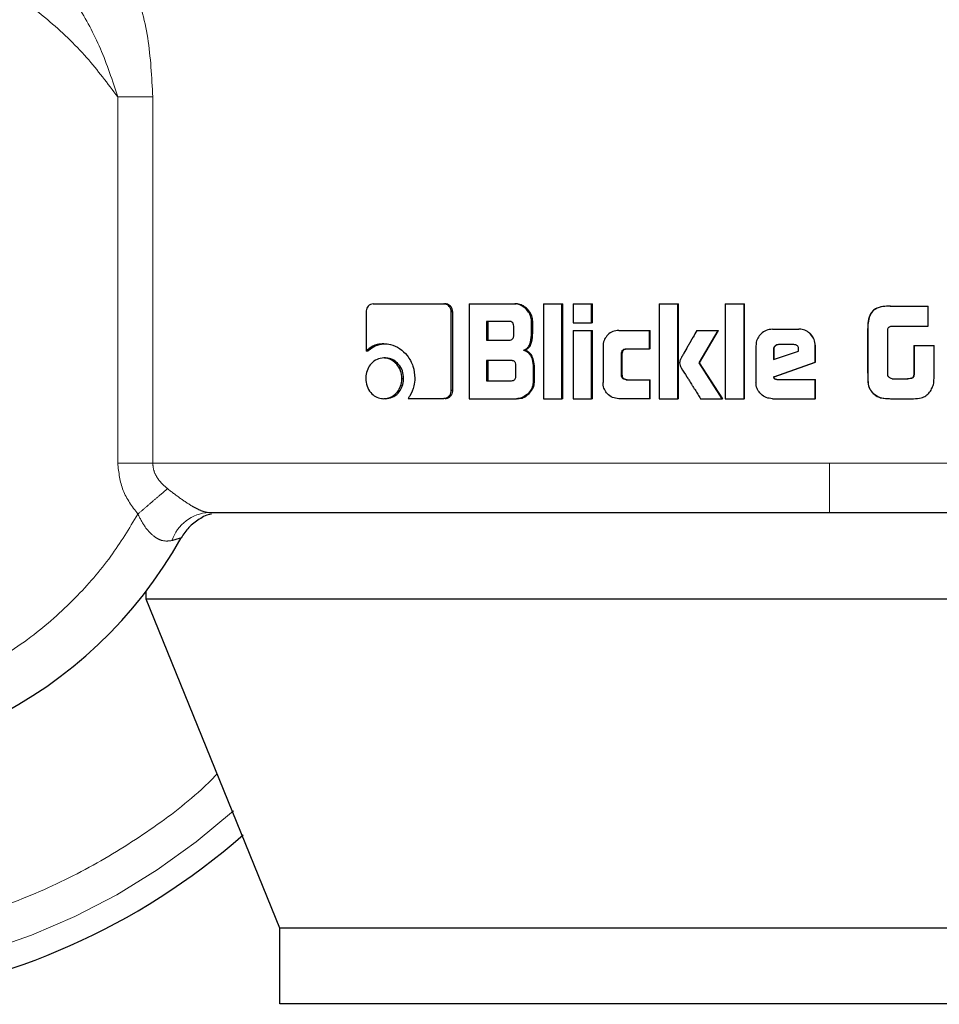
# Model space of a CAD drawing. Header units: millimetres. Extents: x 27 to 261, y 60 to 147.
# Tile 11 of 75: x 62.948 to 63.918, y 60.495 to 61.533. Entities that reach past the tile are written whole.
import ezdxf

# ---------------------------------------------------------------- set-up
doc = ezdxf.new("R2010")
doc.units = ezdxf.units.MM
doc.linetypes.add('PHANTOM', pattern=[12.7, 6.35, -1.27, 1.27, -1.27, 1.27, -1.27])

msp = doc.modelspace()

# ---------------------------------------------------------------- linework, layer by layer
at = {"color": 8, "linetype": 'PHANTOM', "lineweight": 18}
for p, q in [((63.0511, 61.0654), (63.0511, 61.4516)), ((63.088, 61.4516), (63.0511, 61.4516)), ((63.088, 61.0654), (63.088, 61.4516)), ((63.8423, 61.2069), (63.8422, 61.2069)), ((63.8422, 61.161), (63.8423, 61.161)), ((63.0511, 61.0654), (63.088, 61.0654)), ((63.8018, 61.0654), (63.088, 61.0654)), ((64.8081, 61.0654), (63.8018, 61.0654))]:
    msp.add_line(p, q, dxfattribs=at)
at = {"color": 7, "linetype": 'Continuous', "lineweight": 25}
for p, q in [((63.3205, 61.2334), (63.395, 61.2334)), ((63.395, 61.2334), (63.3966, 61.2334)), ((63.4217, 61.2334), (63.4217, 61.1334)), ((63.4217, 61.2334), (63.47, 61.2334)), ((63.47, 61.2334), (63.4713, 61.2334)), ((63.5004, 61.2334), (63.5004, 61.1334)), ((63.5004, 61.2334), (63.5196, 61.2334)), ((63.5196, 61.1334), (63.5196, 61.2334)), ((63.5196, 61.2334), (63.5207, 61.2334)), ((63.5207, 61.1334), (63.5207, 61.2334)), ((63.5316, 61.2334), (63.5316, 61.2134)), ((63.5316, 61.2334), (63.5509, 61.2334)), ((63.5509, 61.2134), (63.5509, 61.2334)), ((63.5509, 61.2334), (63.5519, 61.2334)), ((63.5519, 61.2134), (63.5519, 61.2334)), ((63.6221, 61.2334), (63.6221, 61.1334)), ((63.6221, 61.2334), (63.6419, 61.2334)), ((63.6419, 61.1334), (63.6419, 61.2334)), ((63.6419, 61.2334), (63.6425, 61.2334)), ((63.6425, 61.1334), (63.6425, 61.2334)), ((63.692, 61.2334), (63.712, 61.2334)), ((63.692, 61.2334), (63.692, 61.1334)), ((63.712, 61.1334), (63.712, 61.2334)), ((63.712, 61.2334), (63.7123, 61.2334)), ((63.7123, 61.1334), (63.7123, 61.2334)), ((63.8661, 61.231), (63.8664, 61.231)), ((63.8664, 61.231), (63.906, 61.231)), ((63.906, 61.21), (63.906, 61.231)), ((63.313, 61.2249), (63.313, 61.1836)), ((63.4029, 61.1421), (63.4029, 61.2249)), ((63.4045, 61.2249), (63.4029, 61.2249)), ((63.4045, 61.1421), (63.4045, 61.2249)), ((63.4641, 61.2149), (63.4402, 61.2149)), ((63.4402, 61.2149), (63.4402, 61.1952)), ((63.4416, 61.2149), (63.4416, 61.1952)), ((63.4688, 61.2002), (63.4688, 61.2099)), ((63.4876, 61.2029), (63.4876, 61.2149)), ((63.4889, 61.2149), (63.4876, 61.2149)), ((63.4889, 61.2029), (63.4889, 61.2149)), ((63.5316, 61.2134), (63.5509, 61.2134)), ((63.5519, 61.2134), (63.5509, 61.2134)), ((63.8672, 61.21), (63.906, 61.21)), ((63.4889, 61.2029), (63.4876, 61.2029)), ((63.5316, 61.2053), (63.5316, 61.1334)), ((63.5316, 61.2053), (63.5509, 61.2053)), ((63.5509, 61.1334), (63.5509, 61.2053)), ((63.5509, 61.2053), (63.5519, 61.2053)), ((63.5519, 61.1334), (63.5519, 61.2053)), ((63.5797, 61.2054), (63.612, 61.2054)), ((63.612, 61.1859), (63.612, 61.2054)), ((63.612, 61.2054), (63.6128, 61.2054)), ((63.6128, 61.1859), (63.6128, 61.2054)), ((63.6621, 61.2053), (63.6845, 61.2053)), ((63.6644, 61.1711), (63.6845, 61.2053)), ((63.6649, 61.1711), (63.6849, 61.2053)), ((63.6845, 61.2053), (63.6849, 61.2053)), ((63.7417, 61.2067), (63.7696, 61.2067)), ((63.7696, 61.2067), (63.7697, 61.2067)), ((63.8422, 61.2069), (63.8422, 61.161)), ((63.8423, 61.2069), (63.8423, 61.161)), ((63.8634, 61.1585), (63.8634, 61.2059)), ((63.3318, 61.1913), (63.3336, 61.1913)), ((63.4402, 61.1952), (63.4641, 61.1952)), ((63.5631, 61.1884), (63.5631, 61.1504)), ((63.7244, 61.1893), (63.7244, 61.1506)), ((63.7643, 61.1904), (63.7481, 61.1904)), ((63.7869, 61.1719), (63.7869, 61.1893)), ((63.787, 61.1893), (63.7869, 61.1893)), ((63.787, 61.1719), (63.787, 61.1893)), ((63.8909, 61.1895), (63.8909, 61.1587)), ((63.8909, 61.1895), (63.8912, 61.1895)), ((63.8912, 61.1895), (63.8912, 61.1587)), ((63.8912, 61.1895), (63.9122, 61.1895)), ((63.9122, 61.1582), (63.9122, 61.1895)), ((63.3149, 61.1836), (63.313, 61.1836)), ((63.4792, 61.1846), (63.4804, 61.1846)), ((63.5826, 61.1584), (63.5826, 61.1809)), ((63.5834, 61.1809), (63.5826, 61.1809)), ((63.5834, 61.1584), (63.5834, 61.1809)), ((63.5876, 61.1859), (63.612, 61.1859)), ((63.6128, 61.1859), (63.612, 61.1859)), ((63.7429, 61.1854), (63.7429, 61.1746)), ((63.7429, 61.1854), (63.7431, 61.1854)), ((63.7429, 61.1746), (63.7694, 61.1835)), ((63.7431, 61.1854), (63.7431, 61.1746)), ((63.7694, 61.1835), (63.7694, 61.1852)), ((63.3336, 61.1763), (63.3317, 61.1763)), ((63.4665, 61.1735), (63.4402, 61.1735)), ((63.4402, 61.1735), (63.4402, 61.1523)), ((63.4416, 61.1735), (63.4416, 61.1523)), ((63.4712, 61.1574), (63.4712, 61.1685)), ((63.6888, 61.1334), (63.6644, 61.1711)), ((63.6649, 61.1711), (63.6644, 61.1711)), ((63.6893, 61.1334), (63.6649, 61.1711)), ((63.7431, 61.1565), (63.7869, 61.1719)), ((63.7434, 61.1565), (63.787, 61.1719)), ((63.787, 61.1719), (63.7869, 61.1719)), ((63.4895, 61.166), (63.4895, 61.1518)), ((63.4908, 61.166), (63.4895, 61.166)), ((63.4908, 61.1518), (63.4908, 61.166)), ((63.5834, 61.1584), (63.5826, 61.1584)), ((63.8909, 61.1587), (63.8912, 61.1587)), ((63.3509, 61.1548), (63.3527, 61.1548)), ((63.4402, 61.1523), (63.4665, 61.1523)), ((63.4908, 61.1518), (63.4895, 61.1518)), ((63.5876, 61.1534), (63.612, 61.1534)), ((63.612, 61.1534), (63.612, 61.1334)), ((63.612, 61.1534), (63.6128, 61.1534)), ((63.6128, 61.1334), (63.6128, 61.1534)), ((63.7434, 61.1565), (63.7431, 61.1565)), ((63.7463, 61.1537), (63.7869, 61.1537)), ((63.7869, 61.1334), (63.7869, 61.1537)), ((63.7869, 61.1537), (63.787, 61.1537)), ((63.787, 61.1334), (63.787, 61.1537)), ((63.8679, 61.1543), (63.8846, 61.1543)), ((63.4045, 61.1421), (63.4029, 61.1421)), ((63.8471, 61.1399), (63.8473, 61.1399)), ((63.3336, 61.1334), (63.3317, 61.1334)), ((63.3574, 61.1336), (63.395, 61.1336)), ((63.3966, 61.1336), (63.395, 61.1336)), ((63.4217, 61.1334), (63.4719, 61.1334)), ((63.4732, 61.1334), (63.4719, 61.1334)), ((63.5004, 61.1334), (63.5196, 61.1334)), ((63.5207, 61.1334), (63.5196, 61.1334)), ((63.5316, 61.1334), (63.5509, 61.1334)), ((63.5519, 61.1334), (63.5509, 61.1334)), ((63.612, 61.1334), (63.5797, 61.1334)), ((63.6128, 61.1334), (63.612, 61.1334)), ((63.6221, 61.1334), (63.6419, 61.1334)), ((63.6425, 61.1334), (63.6419, 61.1334)), ((63.6659, 61.1334), (63.6888, 61.1334)), ((63.6893, 61.1334), (63.6888, 61.1334)), ((63.692, 61.1334), (63.712, 61.1334)), ((63.7123, 61.1334), (63.712, 61.1334)), ((63.7417, 61.1334), (63.7869, 61.1334)), ((63.787, 61.1334), (63.7869, 61.1334)), ((63.8662, 61.1334), (63.8665, 61.1334)), ((63.8665, 61.1334), (63.8907, 61.1334)), ((63.0812, 60.9221), (63.0812, 60.9305)), ((64.6173, 60.9221), (63.0812, 60.9221)), ((63.2222, 60.575), (63.0812, 60.9221)), ((64.4958, 60.575), (63.2222, 60.575)), ((63.2222, 60.495), (63.2222, 60.575)), ((64.4958, 60.495), (63.2222, 60.495))]:
    msp.add_line(p, q, dxfattribs=at)
for radius, start, end in [(0.72, 105.8112, 311.2516), (0.4685, 123.2858, 330.8783)]:
    msp.add_arc((62.7087, 61.2146), radius, start, end, dxfattribs=at)
at = {"color": 8, "linetype": 'PHANTOM', "lineweight": 18}
for centre, radius, start, end in [((62.7087, 61.2146), 0.6941, 180, 312.0009), ((63.1494, 60.97), 0.0434, 92.921, 161.4483)]:
    msp.add_arc(centre, radius, start, end, dxfattribs=at)
for points, knots in [([(63.0146, 61.6608), (63.0252, 61.649), (63.0464, 61.6253), (63.0691, 61.5726), (63.0848, 61.5142), (63.087, 61.4726), (63.088, 61.4516)], [0, 0, 0, 0, 0.245897, 0.494341, 0.745907, 1, 1, 1, 1]), ([(63.0511, 61.4516), (63.0405, 61.4658), (63.0184, 61.4953), (62.9765, 61.5353), (62.9259, 61.572), (62.8659, 61.6023), (62.7979, 61.6236), (62.7238, 61.6331), (62.6468, 61.6289), (62.5709, 61.6102), (62.4999, 61.5776), (62.4374, 61.5334), (62.3857, 61.4806), (62.3459, 61.4227), (62.3179, 61.3629), (62.3006, 61.304), (62.2925, 61.2479), (62.2917, 61.1945), (62.2976, 61.1414), (62.3111, 61.0865), (62.3339, 61.0295), (62.3675, 60.9727), (62.4127, 60.9189), (62.4692, 60.8713), (62.5356, 60.8333), (62.6094, 60.8077), (62.6868, 60.7964), (62.7638, 60.7995), (62.8367, 60.8161), (62.9024, 60.8438), (62.9592, 60.8798), (63.0061, 60.9212), (63.044, 60.965), (63.0632, 60.9966), (63.0723, 61.0117)], [0, 0, 0, 0, 0.024611, 0.051424, 0.080457, 0.111629, 0.14474, 0.179451, 0.21529, 0.251681, 0.287991, 0.323595, 0.357938, 0.390581, 0.421222, 0.449692, 0.47594, 0.500002, 0.524049, 0.550282, 0.578737, 0.609364, 0.641994, 0.676326, 0.711923, 0.748231, 0.784624, 0.820469, 0.85519, 0.888312, 0.919499, 0.948546, 0.975374, 1, 1, 1, 1]), ([(63.0511, 61.4516), (63.0455, 61.4688), (63.0345, 61.5027), (63.0097, 61.5482), (62.9812, 61.5881), (62.9587, 61.6073), (62.9477, 61.6167)], [0, 0, 0, 0, 0.265014, 0.521286, 0.766879, 1, 1, 1, 1]), ([(63.1561, 60.7376), (63.1506, 60.7321), (63.1277, 60.7094), (63.0814, 60.6749), (63.017, 60.6351), (62.946, 60.6026), (62.8699, 60.5782), (62.7903, 60.5632), (62.7087, 60.5581), (62.6272, 60.5632), (62.5476, 60.5783), (62.4715, 60.6026), (62.4006, 60.6352), (62.3358, 60.6747), (62.2781, 60.7196), (62.2277, 60.7686), (62.1804, 60.8254), (62.1384, 60.8896), (62.1038, 60.9602), (62.0761, 61.0389), (62.0575, 61.1236), (62.0551, 61.1856), (62.0539, 61.2146)], [0, 0, 0, 0, 0.015432, 0.063527, 0.113359, 0.164673, 0.217157, 0.270453, 0.324164, 0.377873, 0.431169, 0.483655, 0.534968, 0.5848, 0.632895, 0.679059, 0.723157, 0.778356, 0.829925, 0.877925, 0.942724, 1, 1, 1, 1]), ([(63.0723, 61.0117), (63.0664, 61.0197), (63.0544, 61.0357), (63.0522, 61.0555), (63.0511, 61.0654)], [0, 0, 0, 0, 0.500873, 1, 1, 1, 1]), ([(63.088, 61.0654), (63.0883, 61.0629), (63.0887, 61.0579), (63.0921, 61.0507), (63.097, 61.0441), (63.1013, 61.0404), (63.1035, 61.0385)], [0, 0, 0, 0, 0.228033, 0.467094, 0.723333, 1, 1, 1, 1]), ([(63.8018, 61.0134), (63.8018, 61.0141), (63.8018, 61.0151), (63.8018, 61.0216), (63.8018, 61.0284), (63.8018, 61.0367), (63.8018, 61.0488), (63.8018, 61.0589), (63.8018, 61.0654)], [0, 0, 0, 0, 0.2398226, 0.3688334, 0.5005102, 0.6321121, 0.7609085, 1, 1, 1, 1]), ([(63.1035, 61.0385), (63.1016, 61.0368), (63.0976, 61.0334), (63.0898, 61.0267), (63.0813, 61.0194), (63.0753, 61.0142), (63.0723, 61.0117)], [0, 0, 0, 0, 0.246703, 0.499981, 0.753277, 1, 1, 1, 1]), ([(63.1035, 61.0385), (63.1079, 61.0352), (63.1161, 61.0288), (63.127, 61.0215), (63.1346, 61.0173), (63.1396, 61.015), (63.144, 61.0136), (63.1461, 61.0134), (63.1472, 61.0134)], [0, 0, 0, 0, 0.279012, 0.530984, 0.649383, 0.765739, 0.881598, 1, 1, 1, 1]), ([(63.1083, 60.9838), (63.1051, 60.9833), (63.1004, 60.9827), (63.0937, 60.9853), (63.0871, 60.9896), (63.0792, 60.9982), (63.0747, 61.0071), (63.0723, 61.0117)], [0, 0, 0, 0, 0.249004, 0.369444, 0.488619, 0.733641, 1, 1, 1, 1]), ([(63.118, 60.9866), (63.1179, 60.9866), (63.1176, 60.9865), (63.115, 60.9858), (63.111, 60.9846), (63.1083, 60.9838)], [0, 0, 0, 0, 0.243928, 0.491172, 1, 1, 1, 1])]:
    msp.add_open_spline(points, degree=3, knots=knots, dxfattribs=at)
at = {"color": 7, "linetype": 'Continuous', "lineweight": 25}
for points, knots in [([(63.3205, 61.2334), (63.3195, 61.2333), (63.3176, 61.2331), (63.3153, 61.2313), (63.3137, 61.2289), (63.3131, 61.2266), (63.313, 61.2252), (63.313, 61.2249)], [0, 0, 0, 0, 0.23786, 0.478427, 0.691234, 0.914874, 1, 1, 1, 1]), ([(63.4029, 61.2249), (63.4028, 61.2259), (63.4026, 61.228), (63.401, 61.2306), (63.399, 61.2324), (63.3969, 61.2332), (63.3956, 61.2333), (63.395, 61.2334)], [0, 0, 0, 0, 0.231914, 0.466727, 0.67431, 0.866768, 1, 1, 1, 1]), ([(63.4045, 61.2249), (63.4044, 61.226), (63.4042, 61.2282), (63.4024, 61.2308), (63.4001, 61.2327), (63.3981, 61.2333), (63.3969, 61.2333), (63.3966, 61.2334)], [0, 0, 0, 0, 0.245321, 0.493166, 0.705861, 0.934093, 1, 1, 1, 1]), ([(63.4876, 61.2149), (63.4874, 61.2169), (63.487, 61.2209), (63.4834, 61.2266), (63.4787, 61.2311), (63.4737, 61.2332), (63.4709, 61.2333), (63.47, 61.2334)], [0, 0, 0, 0, 0.211211, 0.417812, 0.697632, 0.899564, 1, 1, 1, 1]), ([(63.4889, 61.2149), (63.4887, 61.2169), (63.4882, 61.2209), (63.4846, 61.2267), (63.48, 61.2311), (63.4749, 61.2332), (63.4722, 61.2333), (63.4713, 61.2334)], [0, 0, 0, 0, 0.2124657, 0.4201452, 0.6999445, 0.9008699, 1, 1, 1, 1]), ([(63.8661, 61.231), (63.8635, 61.2309), (63.8581, 61.2308), (63.8513, 61.2289), (63.8466, 61.2253), (63.8437, 61.2202), (63.8424, 61.2138), (63.8422, 61.209), (63.8422, 61.2069)], [0, 0, 0, 0, 0.201037, 0.403966, 0.519771, 0.635405, 0.841115, 1, 1, 1, 1]), ([(63.8664, 61.231), (63.8637, 61.2309), (63.8583, 61.2308), (63.8514, 61.2289), (63.8468, 61.2252), (63.8438, 61.22), (63.8425, 61.2137), (63.8424, 61.2089), (63.8423, 61.2069)], [0, 0, 0, 0, 0.202634, 0.407264, 0.523033, 0.638648, 0.845679, 1, 1, 1, 1]), ([(63.4688, 61.2099), (63.4688, 61.2108), (63.4687, 61.2121), (63.4678, 61.2136), (63.4668, 61.2144), (63.4654, 61.2149), (63.4645, 61.2149), (63.4641, 61.2149)], [0, 0, 0, 0, 0.314575, 0.468349, 0.623008, 0.839614, 1, 1, 1, 1]), ([(63.8634, 61.2059), (63.8635, 61.2066), (63.8637, 61.2077), (63.8647, 61.209), (63.8658, 61.2098), (63.8667, 61.2099), (63.8672, 61.21)], [0, 0, 0, 0, 0.336236, 0.550501, 0.765405, 1, 1, 1, 1]), ([(63.4641, 61.1952), (63.4648, 61.1952), (63.4659, 61.1953), (63.4673, 61.196), (63.4682, 61.1971), (63.4688, 61.1985), (63.4688, 61.1996), (63.4688, 61.2002)], [0, 0, 0, 0, 0.272572, 0.436063, 0.601252, 0.792504, 1, 1, 1, 1]), ([(63.4792, 61.1846), (63.4804, 61.1851), (63.4826, 61.1861), (63.4852, 61.1891), (63.4872, 61.1948), (63.4874, 61.1996), (63.4876, 61.2029)], [0, 0, 0, 0, 0.186541, 0.343361, 0.54886, 1, 1, 1, 1]), ([(63.4804, 61.1846), (63.4816, 61.1851), (63.4838, 61.1861), (63.4864, 61.1891), (63.4884, 61.1947), (63.4887, 61.1995), (63.4889, 61.2029)], [0, 0, 0, 0, 0.184839, 0.341605, 0.546616, 1, 1, 1, 1]), ([(63.5797, 61.2054), (63.5775, 61.2052), (63.5732, 61.2048), (63.568, 61.201), (63.5644, 61.1961), (63.5631, 61.1916), (63.5631, 61.189), (63.5631, 61.1884)], [0, 0, 0, 0, 0.246137, 0.494068, 0.706479, 0.932696, 1, 1, 1, 1]), ([(63.6621, 61.2053), (63.6607, 61.203), (63.6593, 61.2005), (63.6577, 61.1978), (63.6574, 61.1972), (63.657, 61.1965), (63.6566, 61.1959), (63.6563, 61.1953), (63.656, 61.1949), (63.6557, 61.1943), (63.6554, 61.1937), (63.655, 61.1931), (63.6548, 61.1927), (63.6545, 61.1922), (63.6543, 61.1918), (63.654, 61.1914), (63.6537, 61.1908), (63.6531, 61.1898), (63.6513, 61.1866), (63.6489, 61.1825), (63.6466, 61.1784), (63.6455, 61.1763), (63.6444, 61.1742), (63.644, 61.1725), (63.6437, 61.1711)], [0, 0, 0, 0, 0.207033, 0.219967, 0.245835, 0.258766, 0.284662, 0.297596, 0.310527, 0.323459, 0.349353, 0.362285, 0.375217, 0.388145, 0.401108, 0.414037, 0.426963, 0.452846, 0.504608, 0.711617, 0.815119, 0.866882, 0.89276, 1, 1, 1, 1]), ([(63.7417, 61.2067), (63.7395, 61.2064), (63.7351, 61.206), (63.7297, 61.2022), (63.7259, 61.1973), (63.7245, 61.1928), (63.7244, 61.1901), (63.7244, 61.1893)], [0, 0, 0, 0, 0.242823, 0.487159, 0.701501, 0.919938, 1, 1, 1, 1]), ([(63.7869, 61.1893), (63.7867, 61.1916), (63.7862, 61.196), (63.7824, 61.2014), (63.7775, 61.2052), (63.773, 61.2066), (63.7703, 61.2066), (63.7696, 61.2067)], [0, 0, 0, 0, 0.242786, 0.486991, 0.700874, 0.920407, 1, 1, 1, 1]), ([(63.787, 61.1893), (63.7867, 61.1916), (63.7863, 61.196), (63.7825, 61.2014), (63.7776, 61.2052), (63.773, 61.2066), (63.7704, 61.2066), (63.7697, 61.2067)], [0, 0, 0, 0, 0.244549, 0.490499, 0.70543, 0.924141, 1, 1, 1, 1]), ([(63.3318, 61.1913), (63.3294, 61.1912), (63.324, 61.1908), (63.3175, 61.1877), (63.3141, 61.1846), (63.313, 61.1836)], [0, 0, 0, 0, 0.350329, 0.792582, 1, 1, 1, 1]), ([(63.3149, 61.1836), (63.3168, 61.1852), (63.3211, 61.1889), (63.3278, 61.1911), (63.3322, 61.1913), (63.3336, 61.1913)], [0, 0, 0, 0, 0.348292, 0.793399, 1, 1, 1, 1]), ([(63.3318, 61.1913), (63.3342, 61.1912), (63.34, 61.1908), (63.3488, 61.1868), (63.3571, 61.1788), (63.3634, 61.168), (63.3641, 61.1593), (63.3645, 61.1549)], [0, 0, 0, 0, 0.141642, 0.344195, 0.545921, 0.775195, 1, 1, 1, 1]), ([(63.7481, 61.1904), (63.7473, 61.1903), (63.746, 61.1901), (63.7443, 61.1889), (63.7432, 61.1874), (63.7429, 61.1861), (63.7429, 61.1855), (63.7429, 61.1854)], [0, 0, 0, 0, 0.271952, 0.519328, 0.75545, 0.965055, 1, 1, 1, 1]), ([(63.7483, 61.1904), (63.7476, 61.1903), (63.7463, 61.1902), (63.7446, 61.189), (63.7435, 61.1875), (63.7432, 61.1862), (63.7431, 61.1855), (63.7431, 61.1854)], [0, 0, 0, 0, 0.257401, 0.505057, 0.738765, 0.950724, 1, 1, 1, 1]), ([(63.7694, 61.1852), (63.7694, 61.186), (63.7693, 61.1872), (63.7686, 61.1887), (63.7676, 61.1896), (63.7661, 61.1903), (63.765, 61.1903), (63.7643, 61.1904)], [0, 0, 0, 0, 0.273311, 0.436253, 0.600623, 0.74958, 1, 1, 1, 1]), ([(63.4792, 61.1846), (63.4804, 61.1841), (63.483, 61.1833), (63.4863, 61.1798), (63.4889, 61.1739), (63.4893, 61.169), (63.4895, 61.166)], [0, 0, 0, 0, 0.175759, 0.369296, 0.61279, 1, 1, 1, 1]), ([(63.4908, 61.166), (63.4906, 61.1687), (63.4902, 61.1734), (63.488, 61.1791), (63.485, 61.1826), (63.4823, 61.184), (63.4808, 61.1845), (63.4804, 61.1846)], [0, 0, 0, 0, 0.347309, 0.606074, 0.779141, 0.952781, 1, 1, 1, 1]), ([(63.5826, 61.1809), (63.5826, 61.1816), (63.5827, 61.1827), (63.5833, 61.1842), (63.5843, 61.1852), (63.5858, 61.1858), (63.5869, 61.1859), (63.5876, 61.1859)], [0, 0, 0, 0, 0.249231, 0.412019, 0.576235, 0.76379, 1, 1, 1, 1]), ([(63.5834, 61.1809), (63.5835, 61.1816), (63.5836, 61.1828), (63.5843, 61.1843), (63.5853, 61.1852), (63.5867, 61.1858), (63.5878, 61.1859), (63.5884, 61.1859)], [0, 0, 0, 0, 0.266554, 0.428163, 0.591052, 0.784651, 1, 1, 1, 1]), ([(63.3317, 61.1763), (63.3293, 61.176), (63.3244, 61.1755), (63.3185, 61.1708), (63.3144, 61.1647), (63.3129, 61.1591), (63.3128, 61.1557), (63.3128, 61.1548)], [0, 0, 0, 0, 0.2429576, 0.4880971, 0.6981418, 0.9211039, 1, 1, 1, 1]), ([(63.3509, 61.1548), (63.3506, 61.1575), (63.3501, 61.1631), (63.3459, 61.1697), (63.3405, 61.1744), (63.3354, 61.1761), (63.3325, 61.1762), (63.3317, 61.1763)], [0, 0, 0, 0, 0.243031, 0.488074, 0.700021, 0.923056, 1, 1, 1, 1]), ([(63.3527, 61.1548), (63.3524, 61.1575), (63.352, 61.163), (63.3478, 61.1696), (63.3424, 61.1744), (63.3374, 61.1761), (63.3344, 61.1762), (63.3336, 61.1763)], [0, 0, 0, 0, 0.240991, 0.483965, 0.695768, 0.919684, 1, 1, 1, 1]), ([(63.4712, 61.1685), (63.4711, 61.1694), (63.471, 61.1707), (63.4702, 61.1722), (63.4691, 61.1731), (63.4678, 61.1735), (63.4669, 61.1735), (63.4665, 61.1735)], [0, 0, 0, 0, 0.320906, 0.474013, 0.628392, 0.84377, 1, 1, 1, 1]), ([(63.6437, 61.1711), (63.6438, 61.1702), (63.6442, 61.1684), (63.647, 61.1636), (63.6495, 61.1595), (63.6518, 61.1559), (63.6521, 61.1555), (63.6524, 61.155), (63.6528, 61.1543), (63.6542, 61.1521), (63.6557, 61.1498), (63.6571, 61.1474), (63.6581, 61.1459), (63.6591, 61.1443), (63.6608, 61.1416), (63.663, 61.138), (63.665, 61.1349), (63.6659, 61.1334)], [0, 0, 0, 0, 0.061755, 0.125053, 0.377858, 0.393634, 0.409435, 0.417319, 0.433116, 0.464681, 0.590981, 0.622555, 0.65413, 0.717258, 0.74884, 0.875126, 1, 1, 1, 1]), ([(63.4665, 61.1523), (63.4671, 61.1524), (63.4683, 61.1525), (63.4697, 61.1532), (63.4706, 61.1542), (63.4711, 61.1557), (63.4712, 61.1568), (63.4712, 61.1574)], [0, 0, 0, 0, 0.2663908, 0.428953, 0.5929239, 0.7904756, 1, 1, 1, 1]), ([(63.5876, 61.1534), (63.5867, 61.1535), (63.5854, 61.1536), (63.5839, 61.1545), (63.5831, 61.1555), (63.5826, 61.1569), (63.5826, 61.1579), (63.5826, 61.1584)], [0, 0, 0, 0, 0.324335, 0.475702, 0.626757, 0.831212, 1, 1, 1, 1]), ([(63.5884, 61.1534), (63.5875, 61.1535), (63.5862, 61.1536), (63.5847, 61.1545), (63.5839, 61.1556), (63.5835, 61.157), (63.5835, 61.158), (63.5834, 61.1584)], [0, 0, 0, 0, 0.334767, 0.484739, 0.634547, 0.846403, 1, 1, 1, 1]), ([(63.8422, 61.161), (63.8422, 61.1583), (63.8423, 61.153), (63.8428, 61.1453), (63.8458, 61.1415), (63.8471, 61.1399)], [0, 0, 0, 0, 0.359043, 0.720108, 1, 1, 1, 1]), ([(63.8423, 61.161), (63.8424, 61.1583), (63.8424, 61.153), (63.843, 61.1452), (63.846, 61.1415), (63.8473, 61.1399)], [0, 0, 0, 0, 0.362518, 0.727299, 1, 1, 1, 1]), ([(63.8639, 61.1569), (63.8638, 61.1571), (63.8637, 61.1574), (63.8635, 61.1579), (63.8634, 61.1583), (63.8634, 61.1585)], [0, 0, 0, 0, 0.335319, 0.666569, 1, 1, 1, 1]), ([(63.8679, 61.1543), (63.8673, 61.1545), (63.8663, 61.1548), (63.8648, 61.1556), (63.8642, 61.1565), (63.8639, 61.1569)], [0, 0, 0, 0, 0.335036, 0.673404, 1, 1, 1, 1]), ([(63.8909, 61.1587), (63.8907, 61.1579), (63.8905, 61.1567), (63.8894, 61.1554), (63.8879, 61.1546), (63.8861, 61.1544), (63.8847, 61.1544), (63.8842, 61.1543)], [0, 0, 0, 0, 0.273299, 0.402442, 0.531496, 0.855261, 1, 1, 1, 1]), ([(63.8912, 61.1587), (63.8911, 61.1581), (63.8909, 61.157), (63.8902, 61.1558), (63.8891, 61.1549), (63.8872, 61.1544), (63.8856, 61.1544), (63.8846, 61.1543)], [0, 0, 0, 0, 0.215257, 0.346537, 0.478795, 0.658031, 1, 1, 1, 1]), ([(63.9103, 61.1449), (63.9108, 61.146), (63.9117, 61.1481), (63.9122, 61.1526), (63.9122, 61.1559), (63.9122, 61.1582)], [0, 0, 0, 0, 0.259638, 0.50934, 1, 1, 1, 1]), ([(63.3128, 61.1548), (63.313, 61.152), (63.3135, 61.1465), (63.3176, 61.1398), (63.3229, 61.1352), (63.3279, 61.1335), (63.3309, 61.1334), (63.3317, 61.1334)], [0, 0, 0, 0, 0.24308, 0.488339, 0.697771, 0.916619, 1, 1, 1, 1]), ([(63.3317, 61.1334), (63.3341, 61.1336), (63.339, 61.1342), (63.345, 61.1388), (63.3492, 61.1449), (63.3508, 61.1505), (63.3509, 61.1539), (63.3509, 61.1548)], [0, 0, 0, 0, 0.242945, 0.488034, 0.701042, 0.919145, 1, 1, 1, 1]), ([(63.3336, 61.1334), (63.336, 61.1336), (63.3408, 61.1342), (63.3468, 61.1388), (63.351, 61.1448), (63.3525, 61.1504), (63.3526, 61.1538), (63.3527, 61.1548)], [0, 0, 0, 0, 0.240965, 0.484052, 0.696002, 0.915377, 1, 1, 1, 1]), ([(63.3645, 61.1549), (63.3643, 61.1522), (63.3638, 61.1456), (63.3608, 61.1384), (63.358, 61.1345), (63.3574, 61.1336)], [0, 0, 0, 0, 0.351403, 0.854002, 1, 1, 1, 1]), ([(63.4895, 61.1518), (63.4893, 61.1498), (63.4889, 61.1457), (63.4853, 61.14), (63.4806, 61.1356), (63.4755, 61.1335), (63.4728, 61.1334), (63.4719, 61.1334)], [0, 0, 0, 0, 0.212314, 0.418154, 0.699498, 0.905968, 1, 1, 1, 1]), ([(63.4732, 61.1334), (63.4752, 61.1336), (63.4791, 61.134), (63.4845, 61.1378), (63.4887, 61.1429), (63.4906, 61.1481), (63.4907, 61.1509), (63.4908, 61.1518)], [0, 0, 0, 0, 0.213685, 0.427732, 0.703029, 0.907257, 1, 1, 1, 1]), ([(63.5797, 61.1334), (63.5774, 61.1336), (63.573, 61.1341), (63.5677, 61.1381), (63.5642, 61.1431), (63.5631, 61.1475), (63.5631, 61.1499), (63.5631, 61.1504)], [0, 0, 0, 0, 0.254559, 0.510711, 0.728406, 0.945243, 1, 1, 1, 1]), ([(63.7417, 61.1334), (63.7395, 61.1336), (63.735, 61.134), (63.7295, 61.1379), (63.7258, 61.1428), (63.7245, 61.1473), (63.7244, 61.15), (63.7244, 61.1506)], [0, 0, 0, 0, 0.246514, 0.494852, 0.706887, 0.92483, 1, 1, 1, 1]), ([(63.7463, 61.1537), (63.7457, 61.1537), (63.745, 61.1538), (63.7441, 61.1541), (63.7437, 61.1545), (63.7433, 61.1553), (63.7432, 61.156), (63.7431, 61.1565)], [0, 0, 0, 0, 0.33522, 0.463128, 0.562634, 0.662501, 1, 1, 1, 1]), ([(63.7465, 61.1537), (63.746, 61.1537), (63.7453, 61.1537), (63.7445, 61.154), (63.744, 61.1544), (63.7435, 61.1552), (63.7434, 61.156), (63.7434, 61.1565)], [0, 0, 0, 0, 0.290114, 0.427001, 0.537157, 0.648396, 1, 1, 1, 1]), ([(63.395, 61.1336), (63.396, 61.1337), (63.398, 61.1339), (63.4004, 61.1357), (63.4022, 61.1381), (63.4028, 61.1404), (63.4029, 61.1417), (63.4029, 61.1421)], [0, 0, 0, 0, 0.2374372, 0.477527, 0.6928755, 0.9181915, 1, 1, 1, 1]), ([(63.3966, 61.1336), (63.3977, 61.1337), (63.3998, 61.134), (63.4023, 61.1361), (63.404, 61.1385), (63.4044, 61.1407), (63.4045, 61.1419), (63.4045, 61.1421)], [0, 0, 0, 0, 0.267631, 0.513614, 0.736613, 0.951837, 1, 1, 1, 1]), ([(63.8471, 61.1399), (63.8484, 61.1386), (63.8509, 61.1362), (63.8575, 61.1336), (63.8627, 61.1334), (63.8662, 61.1334)], [0, 0, 0, 0, 0.250002, 0.499903, 1, 1, 1, 1]), ([(63.8473, 61.1399), (63.8493, 61.1381), (63.8532, 61.1347), (63.8603, 61.1335), (63.8647, 61.1334), (63.8665, 61.1334)], [0, 0, 0, 0, 0.369018, 0.738776, 1, 1, 1, 1]), ([(63.8907, 61.1334), (63.8934, 61.1335), (63.8979, 61.1337), (63.9039, 61.1362), (63.9078, 61.1401), (63.9095, 61.1433), (63.9103, 61.1449)], [0, 0, 0, 0, 0.331207, 0.554475, 0.778885, 1, 1, 1, 1]), ([(63.15, 61.0116), (63.15, 61.0116), (63.1454, 61.0113), (63.1369, 61.0063), (63.1256, 60.9982), (63.1205, 60.9905), (63.118, 60.9866)], [0, 0, 0, 0, 0.000057, 0.337282, 0.674549, 1, 1, 1, 1]), ([(63.1472, 61.0134), (63.1771, 61.0134), (63.2372, 61.0134), (63.3396, 61.0134), (63.4492, 61.0134), (63.5647, 61.0134), (63.6828, 61.0134), (63.7624, 61.0134), (63.8018, 61.0134)], [0, 0, 0, 0, 0.165107, 0.332428, 0.5009, 0.669156, 0.835866, 1, 1, 1, 1]), ([(63.8018, 61.0134), (63.8301, 61.0134), (63.8884, 61.0134), (63.9779, 61.0134), (64.0729, 61.0134), (64.1726, 61.0134), (64.2755, 61.0134), (64.3691, 61.0134), (64.4518, 61.0134), (64.5232, 61.0134), (64.5887, 61.0134), (64.6463, 61.0134), (64.6938, 61.0134), (64.729, 61.0134), (64.7518, 61.0134), (64.7547, 61.0134), (64.7561, 61.0134)], [0, 0, 0, 0, 0.056512, 0.116766, 0.180699, 0.251722, 0.32802, 0.409681, 0.474925, 0.543225, 0.614383, 0.68811, 0.76403, 0.841683, 0.920535, 1, 1, 1, 1])]:
    msp.add_open_spline(points, degree=3, knots=knots, dxfattribs=at)

doc.saveas('drawing.dxf')
